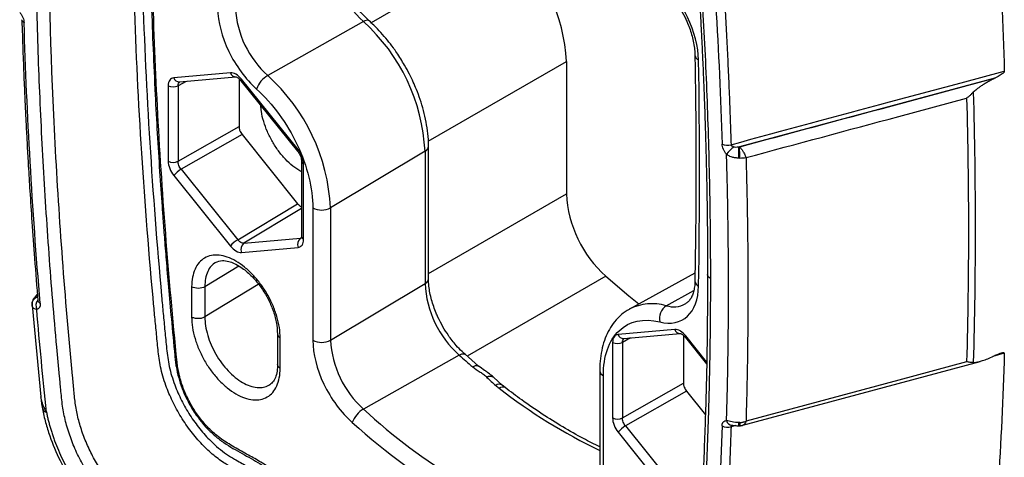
# Model space of a CAD drawing. Header units: millimetres. Extents: x 13 to 546, y 13 to 419.
# Tile 17 of 21: x 456 to 513, y 289 to 314. Entities that reach past the tile are written whole.
import ezdxf

# ---------------------------------------------------------------- set-up
doc = ezdxf.new("R2010")
doc.units = ezdxf.units.MM
doc.header["$LTSCALE"] = 2

msp = doc.modelspace()

# ---------------------------------------------------------------- linework, layer by layer
for p, q in [((484.202, 318.54), (476.252, 313.951)), ((456.243, 314.108), (456.242, 314.125)), ((475.811, 314.017), (470.328, 310.928)), ((479.522, 307.163), (487.434, 311.731)), ((487.434, 311.731), (487.434, 304.156)), ((468.187, 311.086), (464.945, 310.796)), ((465.263, 310.561), (468.505, 310.851)), ((510.052, 310.517), (512.518, 311.181)), ((510.185, 310.301), (512.018, 310.794)), ((511.979, 310.775), (510.195, 310.295)), ((512.018, 310.794), (511.979, 310.775)), ((464.627, 310.343), (464.627, 306.021)), ((465.655, 310.596), (465.187, 310.341)), ((465.187, 310.341), (465.187, 306.018)), ((468.682, 310.749), (468.682, 308.006)), ((468.794, 310.631), (472.036, 306.598)), ((472.065, 306.686), (468.823, 310.719)), ((505.952, 309.415), (510.052, 310.517)), ((506.086, 309.198), (510.185, 310.301)), ((510.195, 310.295), (506.096, 309.192)), ((506.096, 309.192), (497.343, 306.837)), ((506.469, 308.584), (510.358, 309.63)), ((465.187, 306.018), (468.682, 308.006)), ((468.858, 307.55), (465.364, 305.562)), ((468.858, 307.55), (472.04, 303.592)), ((479.535, 299.298), (479.535, 306.873)), ((479.336, 306.589), (473.923, 303.353)), ((479.336, 306.589), (479.336, 299.014)), ((472.266, 306.029), (472.266, 301.706)), ((472.383, 301.543), (472.383, 305.866)), ((464.945, 305.201), (468.187, 301.168)), ((465.364, 305.562), (468.606, 301.529)), ((479.535, 299.596), (487.434, 304.156)), ((468.606, 301.529), (472.04, 303.592)), ((472.266, 303.311), (468.959, 301.325)), ((472.912, 303.348), (472.912, 295.772)), ((473.923, 303.353), (473.923, 295.778)), ((468.959, 301.325), (472.201, 301.615)), ((472.201, 301.615), (472.263, 301.653)), ((468.823, 300.8), (472.065, 301.09)), ((468.667, 300.021), (466.724, 298.839)), ((494.799, 299.611), (491.056, 297.556)), ((469.785, 298.966), (466.724, 297.104)), ((473.923, 295.778), (479.336, 299.014)), ((489.692, 299.441), (481.754, 294.859)), ((457.132, 298.425), (456.943, 298.189)), ((465.968, 298.834), (465.968, 297.098)), ((466.724, 298.839), (466.724, 297.104)), ((493.157, 297.749), (494.735, 298.621)), ((456.829, 297.782), (456.824, 297.843)), ((456.831, 297.944), (456.826, 297.76)), ((457.163, 298.035), (457.164, 298.03)), ((494.275, 297.867), (494.243, 297.849)), ((456.824, 297.782), (457.325, 292.524)), ((470.887, 296.121), (470.887, 294.384)), ((493.643, 296.391), (490.401, 296.101)), ((490.719, 295.866), (493.961, 296.156)), ((471.042, 294.17), (471.042, 295.905)), ((490.082, 295.648), (490.082, 291.325)), ((491.111, 295.901), (490.643, 295.645)), ((490.643, 295.645), (490.643, 291.322)), ((494.137, 296.054), (494.137, 293.31)), ((494.25, 295.936), (495.466, 294.424)), ((495.468, 294.544), (494.279, 296.023)), ((512.518, 295.025), (511.857, 294.847)), ((481.295, 294.922), (475.811, 291.834)), ((482.402, 294.293), (481.628, 294.969)), ((510.358, 294.539), (506.469, 293.492)), ((512.018, 294.917), (511.979, 294.898)), ((489.346, 294.03), (489.346, 286.455)), ((465.297, 293.672), (465.275, 293.737)), ((483.75, 293.203), (483.273, 293.639)), ((489.553, 286.166), (489.553, 293.741)), ((490.643, 291.322), (494.137, 293.31)), ((506.469, 293.492), (497.723, 291.138)), ((483.925, 293.06), (483.75, 293.204)), ((494.314, 292.855), (490.82, 290.867)), ((494.314, 292.855), (495.396, 291.509)), ((490.401, 290.505), (493.643, 286.472)), ((490.82, 290.867), (494.062, 286.834)), ((497.132, 290.884), (496.865, 290.812)), ((497.309, 290.874), (497.363, 290.875))]:
    msp.add_line(p, q)
at = {"flags": 128}
for points in [[(476.142, 314.059), (476.136, 314.064), (476.092, 314.087), (476.036, 314.093), (475.969, 314.083), (475.893, 314.058), (475.811, 314.017)], [(468.794, 310.631), (468.792, 310.635), (468.791, 310.655), (468.801, 310.683), (468.823, 310.719)], [(472.036, 306.598), (472.034, 306.602), (472.032, 306.622), (472.043, 306.65), (472.065, 306.686)], [(489.692, 299.441), (491.017, 298.308), (491.589, 297.848)], [(456.824, 297.843), (456.826, 297.917), (456.831, 297.944)], [(494.25, 295.936), (494.248, 295.94), (494.246, 295.959), (494.257, 295.988), (494.279, 296.023)], [(481.295, 294.922), (481.378, 294.963), (481.454, 294.988), (481.521, 294.997), (481.578, 294.99), (481.622, 294.968), (481.624, 294.966)], [(497.537, 290.903), (504.086, 292.665), (511.136, 294.563)], [(482.066, 294.252), (482.149, 294.292), (482.225, 294.317), (482.294, 294.325), (482.352, 294.317), (482.399, 294.292), (482.402, 294.29)]]:
    msp.add_lwpolyline(points, dxfattribs=at)
for centre, radius, start, end in [((477.63, 311.25), 9.816, 2.8105, 47.9656), ((479.789, 318.399), 5.918, 183.6819, 227.7665), ((474.161, 315.151), 5.704, 183.6819, 227.7665), ((456.461, 314.158), 0.223, 193.0709, 246.6052), ((468.639, 306.063), 10.71, 2.8158, 47.9603), ((495.141, 312.135), 0.344, 186.3201, 246.948), ((465.262, 310.893), 0.332, 196.9294, 270.1925), ((468.505, 311.183), 0.333, 196.9807, 269.2999), ((471.09, 309.632), 1.504, 120.4607, 159.554), ((463.013, 302.816), 10.923, 2.8158, 47.9603), ((464.91, 310.891), 0.616, 242.6565, 296.7662), ((479.186, 306.906), 0.351, 295.4014, 354.9263), ((496.658, 307.682), 0.742, 245.3869, 286.1832), ((497.825, 305.61), 1.46, 123.4121, 146.391), ((434.72, 306.188), 62.591, 0.01416, 0.59353), ((491.396, 306.197), 5.982, 0.0846, 6.1458), ((464.91, 306.568), 0.616, 242.6565, 296.7662), ((472.463, 306.047), 0.198, 185.1327, 246.2366), ((466.134, 304.245), 1.526, 120.3192, 141.2312), ((494.21, 304.503), 6.785, 182.9342, 228.2445), ((473.413, 304.311), 1.086, 242.5588, 298.0185), ((469.376, 300.212), 1.526, 120.3192, 141.2312), ((469.222, 300.977), 0.436, 126.9938, 203.8498), ((472.464, 301.267), 0.436, 126.9938, 203.8498), ((472.463, 301.724), 0.198, 185.0787, 246.2415), ((479.185, 299.331), 0.351, 295.4284, 354.5975), ((485.217, 299.315), 5.888, 182.9342, 228.2445), ((495.157, 299.191), 0.358, 183.342, 245.2032), ((457.212, 297.839), 0.395, 99.5741, 164.6213), ((457.557, 297.745), 0.509, 140.2855, 204.9055), ((457.357, 298.075), 0.198, 191.3954, 250.7905), ((492.351, 295.009), 2.856, 73.6059, 117.3755), ((493.577, 299.137), 1.45, 253.1632, 297.3543), ((493.651, 297.012), 0.887, 123.8226, 192.5193), ((493.961, 296.488), 0.333, 196.9807, 269.2999), ((473.413, 296.736), 1.086, 242.5588, 298.0185), ((479.591, 296.068), 5.675, 182.9342, 228.2445), ((490.366, 296.196), 0.616, 242.6565, 296.7662), ((490.718, 296.197), 0.332, 196.9294, 270.1925), ((465.177, 294.656), 0.152, 195.6547, 252.8414), ((509.026, 326.025), 41.67, 228.2809, 229.6854), ((465.196, 294.317), 0.124, 200.8891, 261.6065), ((489.7, 294.066), 0.356, 185.9967, 245.6547), ((483.074, 293.352), 0.349, 55.2183, 122.4799), ((483.582, 292.925), 0.325, 59.0462, 126.5572), ((483.781, 292.779), 0.316, 63.2986, 128.4757), ((502.789, 317.675), 31.247, 232.076, 244.5179), ((457.691, 291.945), 0.287, 198.8348, 262.7627), ((476.56, 290.563), 1.476, 120.5095, 160.3922), ((496.274, 313.583), 29.862, 226.7445, 253.2609), ((490.366, 291.873), 0.616, 242.6565, 296.7662), ((496.955, 291.256), 0.356, 193.6794, 264.3564), ((491.648, 291.011), 5.663, 358.6142, 0.4959), ((496.899, 291.005), 0.482, 344.3682, 6.6607), ((491.59, 289.55), 1.526, 120.3192, 141.2312), ((496.686, 291.495), 0.705, 241.4475, 284.669)]:
    msp.add_arc(centre, radius, start, end)
for points, knots in [([(476.132, 345.647), (476.286, 345.559), (476.595, 345.383), (477.057, 345.11), (477.519, 344.83), (477.98, 344.542), (478.441, 344.247), (478.901, 343.944), (479.36, 343.634), (479.819, 343.317), (480.277, 342.992), (480.735, 342.66), (481.192, 342.321), (481.957, 341.739), (483.024, 340.891), (484.156, 339.928), (485.054, 339.127), (485.726, 338.508), (486.228, 338.032), (486.561, 337.71), (486.732, 337.543), (486.898, 337.384), (487.064, 337.236), (487.233, 337.107), (487.41, 336.992), (487.592, 336.886), (487.832, 336.752), (488.131, 336.583), (488.544, 336.351), (488.904, 336.148), (489.222, 335.969), (489.408, 335.865), (489.648, 335.73), (489.93, 335.56), (490.288, 335.308), (490.758, 334.934), (491.331, 334.399), (491.973, 333.663), (492.557, 332.852), (493.069, 331.983), (493.493, 331.079), (493.824, 330.161), (494.011, 329.406), (494.093, 328.909), (494.126, 328.623), (494.155, 328.339), (494.193, 327.967), (494.25, 327.4), (494.32, 326.692), (494.461, 325.22), (494.649, 323.131), (494.867, 320.433), (495.059, 317.748), (495.226, 315.076), (495.367, 312.417), (495.482, 309.77), (495.572, 307.136), (495.636, 304.516), (495.676, 301.907), (495.681, 300.18), (495.683, 299.316)], [0, 0, 0, 0, 0.010214, 0.020418, 0.030614, 0.040805, 0.050992, 0.061177, 0.071364, 0.081554, 0.091749, 0.101952, 0.112164, 0.122389, 0.153379, 0.184196, 0.19969, 0.215264, 0.230846, 0.234748, 0.238651, 0.242873, 0.246425, 0.250055, 0.254212, 0.258162, 0.26213, 0.270066, 0.278003, 0.289472, 0.293875, 0.299056, 0.301811, 0.309739, 0.317685, 0.325679, 0.341503, 0.357395, 0.373249, 0.389071, 0.405004, 0.420835, 0.436723, 0.444563, 0.447533, 0.452388, 0.460246, 0.46804, 0.483689, 0.499347, 0.549459, 0.599544, 0.649607, 0.699656, 0.749697, 0.799735, 0.849779, 0.899833, 0.949905, 1, 1, 1, 1]), ([(476.242, 345.404), (476.869, 345.037), (478.093, 344.321), (479.876, 343.124), (481.528, 341.915), (483.018, 340.734), (484.337, 339.609), (485.577, 338.506), (486.566, 337.51), (487.414, 336.781), (488.063, 336.452), (488.699, 336.085), (489.329, 335.732), (489.951, 335.388), (490.559, 334.943), (491.145, 334.42), (491.704, 333.819), (492.222, 333.156), (492.69, 332.444), (493.094, 331.7), (493.432, 330.939), (493.695, 330.179), (493.884, 329.432), (493.984, 328.708), (494.079, 327.688), (494.217, 326.319), (494.376, 324.583), (494.536, 322.743), (494.692, 320.793), (494.844, 318.733), (494.982, 316.631), (495.083, 314.927), (495.149, 313.691), (495.187, 312.928), (495.219, 312.276), (495.244, 311.734), (495.263, 311.302), (495.28, 310.914), (495.298, 310.468), (495.323, 309.848), (495.354, 309.006), (495.39, 307.933), (495.429, 306.629), (495.466, 305.096), (495.497, 303.337), (495.519, 301.456), (495.521, 300.167), (495.522, 299.536)], [0, 0, 0, 0, 0.042026, 0.082014, 0.119805, 0.153794, 0.183622, 0.210863, 0.239924, 0.254636, 0.268884, 0.28299, 0.29716, 0.31094, 0.32449, 0.338038, 0.351604, 0.365285, 0.3788, 0.392324, 0.405695, 0.418971, 0.432187, 0.445145, 0.458643, 0.489299, 0.52156, 0.555993, 0.59259, 0.631342, 0.672247, 0.711558, 0.728144, 0.742642, 0.755052, 0.765375, 0.773611, 0.779759, 0.787576, 0.799209, 0.815318, 0.835904, 0.860967, 0.89051, 0.924535, 0.963047, 1, 1, 1, 1]), ([(494.142, 273.553), (493.951, 273.659), (493.337, 274.004), (492.286, 274.713), (491.094, 274.838), (489.889, 275.107), (488.66, 275.426), (486.843, 276.002), (484.411, 276.978), (481.69, 278.387), (479.293, 279.863), (477.236, 281.297), (474.995, 283.04), (473.232, 284.577), (471.932, 285.806), (471.273, 286.443), (470.553, 287.186), (469.702, 287.651), (468.8, 288.188), (467.972, 288.634), (467.222, 289.176), (466.56, 289.793), (465.925, 290.535), (465.348, 291.371), (464.859, 292.269), (464.454, 293.237), (464.163, 294.243), (464.036, 295.245), (463.947, 296.226), (463.848, 297.225), (463.512, 300.845), (463.037, 307.045), (462.614, 315.733), (462.562, 321.403), (462.535, 324.239)], [0, 0, 0, 0, 0.0100472, 0.0324124, 0.0544354, 0.0766464, 0.0989945, 0.12146, 0.1747422, 0.2282874, 0.2646576, 0.3009475, 0.3370675, 0.3843401, 0.396629, 0.4088796, 0.4210524, 0.4369186, 0.4529667, 0.4687866, 0.4804264, 0.4925708, 0.5050902, 0.5177845, 0.5304647, 0.5429321, 0.557348, 0.5712333, 0.5856386, 0.6000611, 0.6144872, 0.7428443, 0.8713781, 1, 1, 1, 1]), ([(463.03, 324.235), (463.056, 321.409), (463.108, 315.759), (463.528, 307.098), (464.002, 300.914), (464.337, 297.3), (464.436, 296.294), (464.527, 295.296), (464.655, 294.277), (464.961, 293.267), (465.374, 292.324), (465.86, 291.471), (466.428, 290.683), (466.989, 290.061), (467.506, 289.592), (467.962, 289.242), (468.5, 288.917), (469.112, 288.573), (469.802, 288.165), (470.489, 287.798), (471.508, 286.989), (472.774, 285.634), (474.753, 283.903), (476.973, 282.09), (479.455, 280.339), (481.892, 278.844), (484.368, 277.561), (486.87, 276.507), (488.732, 275.908), (489.974, 275.591), (490.609, 275.449), (491.257, 275.316), (491.884, 275.229), (492.541, 275.061), (493.205, 274.657), (493.757, 274.343), (494.088, 274.152), (494.198, 274.088)], [0, 0, 0, 0, 0.129491, 0.258867, 0.388306, 0.40288, 0.417448, 0.432309, 0.446758, 0.461302, 0.47356, 0.485773, 0.498046, 0.51025, 0.518433, 0.526619, 0.534753, 0.546986, 0.55922, 0.571435, 0.583469, 0.613976, 0.644323, 0.692024, 0.7345, 0.776954, 0.821605, 0.86622, 0.911088, 0.922908, 0.934864, 0.946416, 0.959077, 0.970571, 0.982394, 0.994121, 1, 1, 1, 1]), ([(463.531, 323.586), (463.532, 323.004), (463.534, 321.877), (463.55, 320.286), (463.571, 318.909), (463.593, 317.782), (463.616, 316.816), (463.64, 315.913), (463.683, 314.454), (463.757, 312.429), (463.869, 309.965), (463.995, 307.63), (464.127, 305.493), (464.243, 303.821), (464.339, 302.522), (464.421, 301.449), (464.529, 300.116), (464.665, 298.519), (464.832, 296.658), (464.962, 295.325), (465.031, 294.615)], [0, 0, 0, 0, 0.061819, 0.119959, 0.168417, 0.207196, 0.238599, 0.269957, 0.301815, 0.391382, 0.481294, 0.557584, 0.632738, 0.7013, 0.729184, 0.765651, 0.810968, 0.865133, 0.928144, 1, 1, 1, 1]), ([(465.133, 294.511), (464.643, 299.45), (464.259, 304.344), (463.759, 313.998), (463.633, 318.761), (463.634, 323.453)], [0, 0, 0, 0, 0.5, 0.5, 1, 1, 1, 1]), ([(495.919, 323.046), (495.961, 322.552), (496.045, 321.565), (496.161, 320.088), (496.27, 318.615), (496.372, 317.145), (496.465, 315.68), (496.551, 314.218), (496.63, 312.76), (496.7, 311.306), (496.763, 309.856), (496.819, 308.41), (496.849, 307.45), (496.865, 306.97)], [0, 0, 0, 0, 0.090974, 0.181936, 0.272884, 0.363819, 0.454741, 0.54565, 0.636547, 0.72743, 0.8183, 0.909156, 1, 1, 1, 1]), ([(476.067, 275.013), (475.909, 275.107), (475.593, 275.296), (475.12, 275.59), (474.648, 275.892), (474.175, 276.202), (473.704, 276.521), (473.233, 276.848), (472.762, 277.184), (472.292, 277.528), (471.823, 277.881), (471.354, 278.242), (470.885, 278.611), (470.108, 279.238), (469.029, 280.15), (467.886, 281.183), (466.979, 282.043), (466.414, 282.597), (466.02, 282.99), (465.796, 283.221), (465.575, 283.446), (465.351, 283.647), (465.121, 283.809), (464.953, 283.915), (464.686, 284.072), (464.227, 284.345), (463.765, 284.619), (463.398, 284.836), (463.169, 284.969), (462.883, 285.139), (462.542, 285.365), (462.092, 285.706), (461.54, 286.198), (460.913, 286.886), (460.332, 287.65), (459.814, 288.477), (459.368, 289.344), (459.005, 290.235), (458.733, 291.127), (458.584, 291.878), (458.517, 292.483), (458.477, 292.924), (458.437, 293.326), (458.358, 294.129), (458.211, 295.707), (458.007, 298.055), (457.8, 300.727), (457.616, 303.385), (457.457, 306.031), (457.323, 308.664), (457.212, 311.284), (457.127, 313.892), (457.066, 316.487), (457.028, 319.07), (457.023, 320.78), (457.021, 321.635)], [0, 0, 0, 0, 0.010727, 0.021445, 0.032157, 0.042866, 0.053574, 0.064285, 0.075, 0.085722, 0.096455, 0.107201, 0.117961, 0.12874, 0.160865, 0.192949, 0.209105, 0.225268, 0.233384, 0.237454, 0.241507, 0.249422, 0.253078, 0.257205, 0.260836, 0.271222, 0.288364, 0.29226, 0.296156, 0.303942, 0.311656, 0.319384, 0.334799, 0.350189, 0.365634, 0.380989, 0.396417, 0.41178, 0.427161, 0.442552, 0.451417, 0.460273, 0.466913, 0.473553, 0.504534, 0.554104, 0.603653, 0.653186, 0.70271, 0.75223, 0.801753, 0.851286, 0.900833, 0.950403, 1, 1, 1, 1]), ([(476.437, 275.655), (474.544, 276.777), (472.683, 278.093), (469.937, 280.337), (469.03, 281.13), (467.681, 282.39), (467.233, 282.821), (466.676, 283.375), (466.564, 283.487), (466.348, 283.707), (466.234, 283.828), (466.045, 284.011), (465.978, 284.074), (465.84, 284.195), (465.771, 284.251), (465.567, 284.404), (465.436, 284.488), (465.28, 284.582), (465.251, 284.599), (465.194, 284.633), (465.108, 284.684), (464.907, 284.803), (464.736, 284.905), (464.392, 285.109), (464.164, 285.244), (463.702, 285.517), (463.47, 285.65), (463.15, 285.85), (463.047, 285.919), (462.84, 286.068), (462.737, 286.146), (462.431, 286.392), (462.231, 286.572), (461.837, 286.963), (461.644, 287.175), (461.276, 287.619), (461.1, 287.851), (460.765, 288.337), (460.605, 288.592), (460.311, 289.112), (460.176, 289.376), (459.929, 289.913), (459.818, 290.187), (459.624, 290.735), (459.541, 291.007), (459.406, 291.545), (459.353, 291.811), (459.296, 292.208), (459.281, 292.341), (459.253, 292.614), (459.24, 292.754), (459.199, 293.179), (459.171, 293.458), (459.09, 294.299), (459.038, 294.859), (458.581, 299.89), (458.276, 304.31), (457.869, 313.048), (457.767, 317.368), (457.767, 321.627)], [0, 0, 0, 0, 0.125, 0.125, 0.1875, 0.1875, 0.21875, 0.21875, 0.226562, 0.226562, 0.234375, 0.234375, 0.238281, 0.238281, 0.242187, 0.242187, 0.25, 0.25, 0.251953, 0.251953, 0.253906, 0.257812, 0.265625, 0.265625, 0.28125, 0.28125, 0.296875, 0.296875, 0.304687, 0.304687, 0.3125, 0.3125, 0.328125, 0.328125, 0.34375, 0.34375, 0.359375, 0.359375, 0.375, 0.375, 0.390625, 0.390625, 0.40625, 0.40625, 0.421875, 0.421875, 0.4375, 0.4375, 0.445312, 0.445312, 0.453125, 0.453125, 0.46875, 0.46875, 0.5, 0.5, 0.75, 0.75, 1, 1, 1, 1]), ([(495.006, 311.818), (494.993, 312.582), (494.77, 313.442), (493.971, 315.102), (493.415, 315.858), (492.785, 316.429)], [0, 0, 0, 0, 0.5, 0.5, 1, 1, 1, 1]), ([(476.142, 314.066), (476.096, 314.105), (475.934, 314.247), (475.695, 314.506), (475.435, 314.821), (475.176, 315.172), (475.012, 315.441), (474.911, 315.607)], [0, 0, 0, 0, 0.099661, 0.354446, 0.54028, 0.715585, 1, 1, 1, 1]), ([(467.459, 314.768), (467.472, 314.004), (467.695, 313.144), (468.495, 311.484), (469.051, 310.728), (469.681, 310.157)], [0, 0, 0, 0, 0.5, 0.5, 1, 1, 1, 1]), ([(456.118, 314.547), (456.136, 314.525), (456.172, 314.482), (456.22, 314.411), (456.262, 314.337), (456.311, 314.234), (456.358, 314.101), (456.367, 314.002), (456.372, 313.953)], [0, 0, 0, 0, 0.127319, 0.251851, 0.375677, 0.500917, 0.75108, 1, 1, 1, 1]), ([(493.998, 314.699), (494.096, 314.519), (494.233, 314.267), (494.4, 313.884), (494.525, 313.558), (494.642, 313.175), (494.73, 312.788), (494.786, 312.421), (494.793, 312.2), (494.797, 312.097)], [0, 0, 0, 0, 0.205318, 0.288877, 0.426262, 0.566909, 0.715432, 0.867586, 1, 1, 1, 1]), ([(456.243, 314.108), (456.261, 313.532), (456.295, 312.453), (456.354, 310.937), (456.41, 309.636), (456.461, 308.552), (456.507, 307.66), (456.555, 306.755), (456.617, 305.657), (456.705, 304.212), (456.823, 302.441), (456.974, 300.344), (457.098, 298.832), (457.165, 298.022)], [0, 0, 0, 0, 0.108882, 0.204047, 0.285495, 0.353225, 0.407238, 0.452481, 0.522316, 0.611985, 0.721489, 0.850827, 1, 1, 1, 1]), ([(478.165, 311.52), (478.019, 311.76), (477.815, 312.099), (477.48, 312.572), (477.182, 312.962), (476.807, 313.398), (476.458, 313.768), (476.227, 313.976), (476.139, 314.055)], [0, 0, 0, 0, 0.252146, 0.354671, 0.524141, 0.699013, 0.885505, 1, 1, 1, 1]), ([(494.794, 312.098), (494.815, 310.732), (494.862, 307.691), (494.861, 303.381), (494.814, 300.454), (494.793, 299.171)], [0, 0, 0, 0, 0.314214, 0.699464, 1, 1, 1, 1]), ([(479.532, 306.874), (479.533, 306.899), (479.543, 307.133), (479.502, 307.599), (479.41, 308.26), (479.259, 308.916), (479.07, 309.542), (478.868, 310.084), (478.659, 310.569), (478.436, 311.034), (478.258, 311.351), (478.165, 311.52)], [0, 0, 0, 0, 0.017577, 0.163149, 0.306611, 0.446613, 0.579465, 0.700717, 0.789416, 0.888571, 1, 1, 1, 1]), ([(464.945, 310.796), (464.848, 310.788), (464.767, 310.741), (464.656, 310.583), (464.627, 310.472), (464.627, 310.343)], [0, 0, 0, 0, 0.5, 0.5, 1, 1, 1, 1]), ([(468.823, 310.719), (468.727, 310.838), (468.616, 310.937), (468.394, 311.065), (468.283, 311.095), (468.187, 311.086)], [0, 0, 0, 0, 0.5, 0.5, 1, 1, 1, 1]), ([(468.501, 310.851), (468.508, 310.85), (468.522, 310.85), (468.583, 310.825), (468.679, 310.76), (468.754, 310.677), (468.794, 310.632)], [0, 0, 0, 0, 0.1974751, 0.4258851, 0.6914165, 1, 1, 1, 1]), ([(511.979, 310.775), (511.908, 310.739), (511.768, 310.67), (511.564, 310.558), (511.376, 310.447), (511.206, 310.337), (511.06, 310.236), (510.936, 310.141), (510.831, 310.056), (510.769, 309.996), (510.74, 309.968)], [0, 0, 0, 0, 0.1688365, 0.3304639, 0.4851512, 0.6179149, 0.7394433, 0.8381929, 0.9248975, 1, 1, 1, 1]), ([(512.519, 311.18), (512.519, 311.175), (512.519, 311.165), (512.513, 311.146), (512.501, 311.126), (512.485, 311.105), (512.448, 311.066), (512.383, 311.011), (512.28, 310.939), (512.156, 310.863), (512.065, 310.817), (512.018, 310.794)], [0, 0, 0, 0, 0.025552, 0.052428, 0.083671, 0.121279, 0.166413, 0.310985, 0.50075, 0.743625, 1, 1, 1, 1]), ([(469.681, 310.157), (470.612, 309.313), (471.431, 308.192), (472.597, 305.735), (472.912, 304.465), (472.912, 303.348)], [0, 0, 0, 0, 0.5, 0.5, 1, 1, 1, 1]), ([(510.74, 309.968), (510.71, 309.938), (510.64, 309.868), (510.513, 309.753), (510.413, 309.674), (510.358, 309.63)], [0, 0, 0, 0, 0.256943, 0.590274, 1, 1, 1, 1]), ([(472.217, 305.432), (472.067, 305.529), (471.766, 305.723), (471.332, 306.131), (470.932, 306.607), (470.582, 307.142), (470.293, 307.713), (470.083, 308.297), (469.958, 308.807), (469.942, 309.099), (469.935, 309.212)], [0, 0, 0, 0, 0.131073, 0.262146, 0.393218, 0.524291, 0.655364, 0.786437, 0.91751, 1, 1, 1, 1]), ([(510.358, 309.63), (510.428, 307.088), (510.463, 304.558), (510.464, 302.04), (510.464, 299.523), (510.429, 297.015), (510.358, 294.539)], [0.10743821, 0.10743821, 0.10743821, 0.10743821, 0.11648234, 0.11648234, 0.11648234, 0.12552733, 0.12552733, 0.12552733, 0.12552733]), ([(468.682, 308.006), (468.682, 307.988), (468.683, 307.951), (468.693, 307.894), (468.707, 307.834), (468.735, 307.755), (468.781, 307.655), (468.833, 307.585), (468.858, 307.55)], [0, 0, 0, 0, 0.125649, 0.249495, 0.373718, 0.50048, 0.749491, 1, 1, 1, 1]), ([(496.609, 306.418), (496.591, 306.44), (496.555, 306.482), (496.506, 306.553), (496.462, 306.626), (496.412, 306.728), (496.363, 306.86), (496.354, 306.959), (496.349, 307.008)], [0, 0, 0, 0, 0.127319, 0.251851, 0.375677, 0.500917, 0.75108, 1, 1, 1, 1]), ([(497.343, 306.837), (497.356, 306.826), (497.383, 306.803), (497.426, 306.758), (497.472, 306.703), (497.52, 306.636), (497.563, 306.569), (497.611, 306.487), (497.657, 306.396), (497.697, 306.303), (497.715, 306.253), (497.723, 306.231)], [0, 0, 0, 0, 0.084227, 0.176734, 0.277341, 0.385455, 0.500005, 0.581034, 0.749464, 0.890666, 1, 1, 1, 1]), ([(472.036, 306.599), (472.07, 306.552), (472.138, 306.46), (472.21, 306.308), (472.257, 306.16), (472.263, 306.072), (472.266, 306.029)], [0, 0, 0, 0, 0.256913, 0.509086, 0.756742, 1, 1, 1, 1]), ([(472.383, 305.866), (472.383, 305.994), (472.353, 306.139), (472.242, 306.425), (472.161, 306.566), (472.065, 306.686)], [0, 0, 0, 0, 0.5, 0.5, 1, 1, 1, 1]), ([(496.609, 291.172), (496.622, 291.627), (496.648, 292.536), (496.677, 293.906), (496.699, 295.279), (496.714, 296.657), (496.721, 298.039), (496.721, 299.425), (496.714, 300.815), (496.699, 302.21), (496.677, 303.608), (496.648, 305.011), (496.622, 305.949), (496.609, 306.418)], [0, 0, 0, 0, 0.090934, 0.181853, 0.272761, 0.36366, 0.454554, 0.545446, 0.63634, 0.727239, 0.818147, 0.909066, 1, 1, 1, 1]), ([(497.311, 306.203), (497.281, 306.204), (497.222, 306.204), (497.139, 306.21), (497.062, 306.221), (496.993, 306.234), (496.907, 306.256), (496.807, 306.293), (496.699, 306.348), (496.639, 306.395), (496.609, 306.418)], [0, 0, 0, 0, 0.115206, 0.223185, 0.323523, 0.415967, 0.500399, 0.67769, 0.844187, 1, 1, 1, 1]), ([(464.627, 306.021), (464.627, 305.892), (464.656, 305.747), (464.767, 305.461), (464.848, 305.32), (464.945, 305.201)], [0, 0, 0, 0, 0.5, 0.5, 1, 1, 1, 1]), ([(465.364, 305.562), (465.31, 305.628), (465.265, 305.706), (465.203, 305.865), (465.187, 305.946), (465.187, 306.018)], [0, 0, 0, 0, 0.5, 0.5, 1, 1, 1, 1]), ([(497.723, 306.231), (497.735, 305.806), (497.758, 304.955), (497.784, 303.682), (497.806, 302.412), (497.821, 301.146), (497.83, 299.883), (497.834, 298.203), (497.824, 296.112), (497.789, 293.616), (497.745, 291.964), (497.723, 291.138)], [0, 0, 0, 0, 0.083333, 0.166667, 0.25, 0.333334, 0.416667, 0.500001, 0.666667, 0.833334, 1, 1, 1, 1]), ([(472.04, 303.592), (472.068, 303.561), (472.124, 303.498), (472.203, 303.438), (472.25, 303.42), (472.266, 303.414)], [0, 0, 0, 0, 0.393575, 0.789522, 1, 1, 1, 1]), ([(468.959, 301.325), (468.906, 301.32), (468.844, 301.336), (468.72, 301.408), (468.659, 301.462), (468.606, 301.529)], [0, 0, 0, 0, 0.5, 0.5, 1, 1, 1, 1]), ([(472.065, 301.09), (472.161, 301.099), (472.242, 301.146), (472.353, 301.304), (472.383, 301.415), (472.383, 301.543)], [0, 0, 0, 0, 0.5, 0.5, 1, 1, 1, 1]), ([(472.266, 301.706), (472.262, 301.673), (472.258, 301.632), (472.265, 301.636), (472.266, 301.637)], [0, 0, 0, 0, 0.803092, 1, 1, 1, 1]), ([(471.042, 295.905), (471.041, 296.098), (471.024, 296.299), (470.959, 296.71), (470.91, 296.924), (470.783, 297.353), (470.706, 297.566), (470.523, 297.991), (470.416, 298.204), (470.182, 298.609), (470.054, 298.804), (469.777, 299.177), (469.629, 299.353), (469.323, 299.676), (469.164, 299.825), (468.837, 300.09), (468.672, 300.205), (468.342, 300.396), (468.174, 300.473), (467.848, 300.585), (467.69, 300.62), (467.383, 300.651), (467.235, 300.645), (466.959, 300.594), (466.83, 300.548), (466.594, 300.411), (466.489, 300.323), (466.306, 300.11), (466.227, 299.984), (466.1, 299.703), (466.051, 299.548), (465.986, 299.211), (465.969, 299.027), (465.968, 298.834)], [0, 0, 0, 0, 0.0625, 0.0625, 0.125, 0.125, 0.1875, 0.1875, 0.25, 0.25, 0.3125, 0.3125, 0.375, 0.375, 0.4375, 0.4375, 0.5, 0.5, 0.5625, 0.5625, 0.625, 0.625, 0.6875, 0.6875, 0.75, 0.75, 0.8125, 0.8125, 0.875, 0.875, 0.9375, 0.9375, 1, 1, 1, 1]), ([(468.187, 301.168), (468.283, 301.048), (468.394, 300.95), (468.616, 300.821), (468.727, 300.792), (468.823, 300.8)], [0, 0, 0, 0, 0.5, 0.5, 1, 1, 1, 1]), ([(467.338, 300.227), (467.251, 300.163), (467.069, 300.031), (466.88, 299.711), (466.749, 299.316), (466.732, 298.998), (466.724, 298.839)], [0, 0, 0, 0, 0.23647, 0.490903, 0.745508, 1, 1, 1, 1]), ([(467.33, 300.226), (467.454, 300.276), (467.671, 300.364), (468.046, 300.307), (468.411, 300.178), (468.849, 299.934), (469.421, 299.46), (469.957, 298.814), (470.367, 298.12), (470.641, 297.488), (470.844, 296.792), (470.872, 296.349), (470.887, 296.12)], [0, 0, 0, 0, 0.127982, 0.224038, 0.288182, 0.365055, 0.474977, 0.617572, 0.700699, 0.792389, 0.892499, 1, 1, 1, 1]), ([(495.52, 299.537), (495.515, 298.198), (495.505, 295.528), (495.411, 291.684), (495.273, 288.097), (495.101, 284.864), (494.911, 281.976), (494.712, 279.426), (494.515, 277.204), (494.327, 275.298), (494.172, 273.801), (494.04, 272.671), (493.974, 271.945), (493.858, 271.44), (493.713, 271.025), (493.443, 270.535), (493.139, 270.296), (492.966, 270.159)], [0, 0, 0, 0, 0.127621, 0.254452, 0.370723, 0.476466, 0.5717, 0.656436, 0.730668, 0.79465, 0.848977, 0.883402, 0.911648, 0.92352, 0.940871, 0.966328, 1, 1, 1, 1]), ([(495.683, 299.316), (495.64, 299.345), (495.574, 299.391), (495.534, 299.467), (495.52, 299.511), (495.523, 299.534), (495.524, 299.536)], [0, 0, 0, 0, 0.4660567, 0.71663, 0.9724242, 1, 1, 1, 1]), ([(495.683, 299.316), (495.682, 298.842), (495.681, 297.894), (495.669, 296.478), (495.65, 295.067), (495.622, 293.66), (495.588, 292.259), (495.545, 290.862), (495.495, 289.47), (495.436, 288.083), (495.371, 286.701), (495.297, 285.324), (495.216, 283.951), (495.126, 282.584), (495.03, 281.221), (494.925, 279.864), (494.812, 278.511), (494.692, 277.163), (494.564, 275.82), (494.414, 274.337), (494.276, 273.063), (494.177, 272.177), (494.128, 271.765), (494.034, 271.115), (493.695, 270.174), (492.99, 269.497), (492.283, 269.204), (491.688, 269.119), (491.043, 269.166), (490.485, 269.318), (490.043, 269.493), (489.78, 269.62), (489.563, 269.738), (489.346, 269.858), (489.059, 270.021), (488.627, 270.264), (488.165, 270.524), (487.767, 270.746), (487.509, 270.892), (487.343, 270.979), (487.18, 271.049), (487.033, 271.1), (486.867, 271.138), (486.693, 271.165), (486.454, 271.198), (486.043, 271.266), (485.461, 271.374), (484.531, 271.575), (483.356, 271.88), (482.135, 272.266), (481.109, 272.635), (480.283, 272.958), (479.456, 273.307), (478.627, 273.683), (477.797, 274.086), (476.965, 274.514), (476.41, 274.821), (476.132, 274.975)], [0, 0, 0, 0, 0.027557, 0.055105, 0.082645, 0.110178, 0.137706, 0.165229, 0.192748, 0.220265, 0.247781, 0.275296, 0.302812, 0.33033, 0.357851, 0.385375, 0.412905, 0.440441, 0.467983, 0.495534, 0.53199, 0.547041, 0.550668, 0.557671, 0.588333, 0.618947, 0.634303, 0.649777, 0.665144, 0.680573, 0.687781, 0.694713, 0.697965, 0.70217, 0.709061, 0.716959, 0.730832, 0.739614, 0.743306, 0.747945, 0.750615, 0.754152, 0.75781, 0.762034, 0.76641, 0.774681, 0.790836, 0.807005, 0.83909, 0.871244, 0.889708, 0.908126, 0.926512, 0.944879, 0.96324, 0.981609, 1, 1, 1, 1]), ([(480.365, 296.54), (480.265, 296.723), (480.125, 296.98), (479.954, 297.37), (479.826, 297.702), (479.705, 298.093), (479.611, 298.49), (479.554, 298.881), (479.53, 299.153), (479.536, 299.282), (479.537, 299.296)], [0, 0, 0, 0, 0.1970578, 0.2772492, 0.4091446, 0.5442439, 0.686994, 0.8333329, 0.9816596, 1, 1, 1, 1]), ([(494.796, 299.17), (494.793, 299.078), (494.787, 298.871), (494.736, 298.595), (494.654, 298.338), (494.545, 298.13), (494.416, 297.966), (494.315, 297.897), (494.262, 297.861)], [0, 0, 0, 0, 0.129588, 0.291335, 0.455178, 0.623987, 0.804563, 1, 1, 1, 1]), ([(466.724, 298.839), (466.627, 298.781), (466.489, 298.745), (466.208, 298.743), (466.067, 298.776), (465.968, 298.834)], [0, 0, 0, 0, 0.5, 0.5, 1, 1, 1, 1]), ([(492.785, 296.819), (493.415, 296.663), (493.971, 296.777), (494.77, 297.514), (494.993, 298.117), (495.006, 298.866)], [0, 0, 0, 0, 0.5, 0.5, 1, 1, 1, 1]), ([(456.943, 298.189), (456.928, 298.169), (456.901, 298.131), (456.857, 298.045), (456.841, 297.981), (456.831, 297.944)], [0, 0, 0, 0, 0.3322417, 0.6137944, 1, 1, 1, 1]), ([(456.947, 298.186), (456.951, 298.193), (456.97, 298.233), (457.045, 298.254), (457.115, 298.264), (457.145, 298.258), (457.146, 298.258)], [0, 0, 0, 0, 0.114327, 0.678751, 0.987092, 1, 1, 1, 1]), ([(457.292, 297.888), (457.293, 297.869), (457.295, 297.831), (457.292, 297.778), (457.284, 297.728), (457.27, 297.683), (457.242, 297.624), (457.189, 297.56), (457.127, 297.541), (457.095, 297.531)], [0, 0, 0, 0, 0.100299, 0.19915, 0.297844, 0.397677, 0.499902, 0.747, 1, 1, 1, 1]), ([(457.095, 297.531), (457.053, 297.54), (456.968, 297.56), (456.878, 297.634), (456.83, 297.712), (456.829, 297.766), (456.829, 297.782)], [0, 0, 0, 0, 0.281216, 0.571732, 0.866634, 1, 1, 1, 1]), ([(491.035, 297.543), (491.033, 297.542), (490.87, 297.469), (490.579, 297.238), (490.195, 296.858), (489.887, 296.399), (489.65, 295.896), (489.478, 295.34), (489.378, 294.738), (489.338, 294.297), (489.348, 294.052), (489.349, 294.029)], [0, 0, 0, 0, 0.001245, 0.141485, 0.289755, 0.426098, 0.564657, 0.704677, 0.845122, 0.985119, 1, 1, 1, 1]), ([(466.724, 297.104), (466.681, 297.078), (466.625, 297.054), (466.496, 297.02), (466.422, 297.01), (466.274, 297.009), (466.2, 297.018), (466.069, 297.05), (466.013, 297.073), (465.968, 297.098)], [0, 0, 0, 0, 0.25, 0.25, 0.5, 0.5, 0.75, 0.75, 1, 1, 1, 1]), ([(465.968, 297.098), (465.968, 296.905), (465.985, 296.705), (466.05, 296.293), (466.099, 296.079), (466.226, 295.651), (466.304, 295.437), (466.487, 295.012), (466.593, 294.799), (466.827, 294.394), (466.955, 294.2), (467.233, 293.827), (467.381, 293.65), (467.686, 293.327), (467.846, 293.178), (468.173, 292.913), (468.337, 292.798), (468.668, 292.607), (468.836, 292.53), (469.161, 292.418), (469.319, 292.383), (469.626, 292.353), (469.775, 292.358), (470.051, 292.41), (470.179, 292.456), (470.416, 292.592), (470.521, 292.68), (470.704, 292.893), (470.783, 293.019), (470.91, 293.301), (470.958, 293.455), (471.024, 293.793), (471.041, 293.976), (471.042, 294.17)], [0, 0, 0, 0, 0.0625, 0.0625, 0.125, 0.125, 0.1875, 0.1875, 0.25, 0.25, 0.3125, 0.3125, 0.375, 0.375, 0.4375, 0.4375, 0.5, 0.5, 0.5625, 0.5625, 0.625, 0.625, 0.6875, 0.6875, 0.75, 0.75, 0.8125, 0.8125, 0.875, 0.875, 0.9375, 0.9375, 1, 1, 1, 1]), ([(466.724, 297.104), (466.732, 296.936), (466.749, 296.599), (466.879, 296.052), (467.077, 295.502), (467.346, 294.964), (467.678, 294.462), (468.055, 294.013), (468.463, 293.632), (468.888, 293.336), (469.313, 293.142), (469.72, 293.053), (470.092, 293.059), (470.297, 293.15), (470.395, 293.194)], [0, 0, 0, 0, 0.08385, 0.167738, 0.251568, 0.335275, 0.419043, 0.502967, 0.586876, 0.67061, 0.754345, 0.838254, 0.922178, 1, 1, 1, 1]), ([(489.553, 293.741), (489.553, 294.859), (489.869, 295.764), (491.035, 296.875), (491.854, 297.05), (492.785, 296.819)], [0, 0, 0, 0, 0.5, 0.5, 1, 1, 1, 1]), ([(470.888, 296.122), (470.894, 296.082), (470.907, 296), (470.996, 295.937), (471.042, 295.905)], [0, 0, 0, 0, 0.4958084, 1, 1, 1, 1]), ([(481.628, 294.97), (481.571, 295.019), (481.398, 295.169), (481.149, 295.439), (480.889, 295.753), (480.63, 296.105), (480.466, 296.374), (480.365, 296.54)], [0, 0, 0, 0, 0.120467, 0.369364, 0.550903, 0.722157, 1, 1, 1, 1]), ([(493.957, 296.155), (493.963, 296.155), (493.978, 296.155), (494.039, 296.13), (494.134, 296.065), (494.209, 295.981), (494.25, 295.936)], [0, 0, 0, 0, 0.197475, 0.425885, 0.691417, 1, 1, 1, 1]), ([(472.912, 295.772), (472.912, 294.997), (473.133, 294.115), (473.949, 292.411), (474.522, 291.636), (475.17, 291.058)], [0, 0, 0, 0, 0.5, 0.5, 1, 1, 1, 1]), ([(490.401, 296.101), (490.304, 296.092), (490.223, 296.045), (490.112, 295.887), (490.082, 295.776), (490.082, 295.648)], [0, 0, 0, 0, 0.5, 0.5, 1, 1, 1, 1]), ([(512.018, 294.917), (512.05, 294.932), (512.112, 294.962), (512.203, 294.998), (512.285, 295.027), (512.357, 295.048), (512.416, 295.061), (512.462, 295.066), (512.494, 295.062), (512.516, 295.05), (512.518, 295.032), (512.519, 295.024)], [0, 0, 0, 0, 0.1757014, 0.3421462, 0.4997953, 0.6342647, 0.7456648, 0.8348848, 0.9036794, 0.9559042, 1, 1, 1, 1]), ([(465.031, 294.615), (465.037, 294.564), (465.049, 294.451), (465.069, 294.336), (465.08, 294.273)], [0, 0, 0, 0, 0.453124, 1, 1, 1, 1]), ([(470.887, 294.441), (470.883, 294.286), (470.874, 293.982), (470.774, 293.629), (470.622, 293.349), (470.466, 293.24), (470.389, 293.186)], [0, 0, 0, 0, 0.2585997, 0.5085235, 0.7559749, 1, 1, 1, 1]), ([(510.74, 294.492), (510.71, 294.493), (510.651, 294.495), (510.557, 294.505), (510.46, 294.519), (510.392, 294.532), (510.358, 294.539)], [0, 0, 0, 0, 0.250507, 0.500843, 0.750508, 1, 1, 1, 1]), ([(510.74, 294.492), (510.766, 294.493), (510.82, 294.496), (510.908, 294.508), (511.003, 294.528), (511.108, 294.554), (511.221, 294.588), (511.402, 294.649), (511.655, 294.747), (511.869, 294.847), (511.979, 294.898)], [0, 0, 0, 0, 0.0674885, 0.1405586, 0.2194629, 0.3044017, 0.3955357, 0.4929949, 0.7396333, 1, 1, 1, 1]), ([(465.08, 294.273), (465.123, 294.055), (465.206, 293.639), (465.46, 292.872), (465.834, 292.082), (466.309, 291.362), (466.752, 290.825), (467.199, 290.378), (467.86, 289.841), (468.728, 289.364), (469.747, 288.786), (470.763, 288.169), (471.886, 287.025), (473.2, 285.779), (475.123, 284.093), (477.476, 282.243), (480.206, 280.403), (482.884, 278.889), (485.488, 277.681), (487.528, 276.951), (489.011, 276.534), (489.966, 276.3), (490.893, 276.134), (491.802, 275.992), (492.784, 275.493), (493.594, 275.006), (494.096, 274.713), (494.255, 274.621)], [0, 0, 0, 0, 0.016745, 0.031987, 0.057529, 0.07661, 0.09123, 0.106543, 0.122671, 0.15651, 0.190099, 0.222466, 0.254835, 0.306333, 0.357282, 0.448033, 0.5388, 0.623497, 0.708189, 0.792926, 0.824873, 0.856978, 0.889349, 0.92064, 0.951731, 0.984792, 1, 1, 1, 1]), ([(494.267, 274.738), (494.037, 274.87), (493.503, 275.177), (492.685, 275.666), (491.796, 276.125), (490.684, 276.351), (489.309, 276.587), (487.505, 277.105), (485.573, 277.796), (483.503, 278.72), (481.384, 279.839), (479.231, 281.157), (477.055, 282.684), (474.907, 284.38), (473.275, 285.82), (472.107, 286.924), (471.42, 287.607), (470.723, 288.276), (470.023, 288.745), (469.288, 289.161), (468.648, 289.525), (468.129, 289.819), (467.759, 290.051), (467.341, 290.36), (466.868, 290.8), (466.371, 291.385), (465.936, 292.047), (465.586, 292.756), (465.319, 293.486), (465.225, 293.958), (465.178, 294.195)], [0, 0, 0, 0, 0.022448, 0.052294, 0.080112, 0.108883, 0.165959, 0.22289, 0.290488, 0.358234, 0.426478, 0.497666, 0.568728, 0.640328, 0.711021, 0.733712, 0.760163, 0.782575, 0.80516, 0.828358, 0.854585, 0.867745, 0.879102, 0.890737, 0.908976, 0.927144, 0.945174, 0.963547, 0.981694, 1, 1, 1, 1]), ([(471.042, 294.17), (470.996, 294.202), (470.908, 294.265), (470.895, 294.345), (470.888, 294.385)], [0, 0, 0, 0, 0.508231, 1, 1, 1, 1]), ([(482.066, 294.252), (482.194, 294.143), (482.342, 294.047), (482.562, 293.905), (482.634, 293.857), (482.769, 293.756), (482.83, 293.703), (482.886, 293.647)], [0, 0, 0, 0, 0.5, 0.5, 0.75, 0.75, 1, 1, 1, 1]), ([(483.274, 293.638), (483.166, 293.735), (482.998, 293.885), (482.692, 294.078), (482.516, 294.206), (482.402, 294.29)], [0, 0, 0, 0, 0.3909951, 0.60262, 1, 1, 1, 1]), ([(494.137, 293.31), (494.138, 293.292), (494.139, 293.256), (494.148, 293.198), (494.163, 293.139), (494.191, 293.06), (494.237, 292.959), (494.288, 292.89), (494.314, 292.855)], [0, 0, 0, 0, 0.125649, 0.249495, 0.373718, 0.50048, 0.749491, 1, 1, 1, 1]), ([(489.346, 289.669), (489.034, 289.824), (488.33, 290.172), (487.23, 290.8), (486.05, 291.538), (484.947, 292.29), (484.242, 292.825), (483.926, 293.065)], [0, 0, 0, 0, 0.173171, 0.390236, 0.60724, 0.824175, 1, 1, 1, 1]), ([(457.319, 292.528), (457.325, 292.474), (457.335, 292.389), (457.352, 292.291), (457.361, 292.236), (457.376, 292.105), (457.398, 291.973), (457.419, 291.853)], [0, 0, 0, 0, 0.216666, 0.340003, 0.392529, 0.443735, 1, 1, 1, 1]), ([(457.332, 292.525), (457.334, 292.469), (457.338, 292.384), (457.369, 292.282), (457.387, 292.23), (457.419, 292.146), (457.482, 291.942), (457.586, 291.772), (457.654, 291.66)], [0, 0, 0, 0, 0.186827, 0.286953, 0.355704, 0.376023, 0.58954, 1, 1, 1, 1]), ([(457.419, 291.853), (457.476, 291.587), (457.588, 291.07), (457.904, 290.074), (458.382, 288.924), (459.055, 287.705), (459.798, 286.608), (460.565, 285.673), (461.295, 284.928), (461.848, 284.436), (462.227, 284.131), (462.532, 283.899), (462.896, 283.639), (463.321, 283.368), (463.789, 283.088), (464.254, 282.809), (464.771, 282.485), (465.343, 282.06), (465.732, 281.694), (465.938, 281.499)], [0, 0, 0, 0, 0.058422, 0.113877, 0.216798, 0.309168, 0.390521, 0.482204, 0.556326, 0.61188, 0.644416, 0.665979, 0.698729, 0.749173, 0.788558, 0.834212, 0.884046, 0.938599, 1, 1, 1, 1]), ([(457.654, 291.66), (457.669, 291.585), (457.699, 291.434), (457.752, 291.204), (457.812, 290.973), (457.879, 290.738), (457.952, 290.501), (458.032, 290.261), (458.155, 289.916), (458.333, 289.47), (458.581, 288.925), (458.902, 288.303), (459.309, 287.612), (459.978, 286.635), (460.915, 285.526), (461.926, 284.618), (462.755, 284.011), (463.382, 283.625), (464.01, 283.248), (464.536, 282.922), (464.951, 282.623), (465.259, 282.381), (465.563, 282.12), (465.762, 281.93), (465.863, 281.834)], [0, 0, 0, 0, 0.017588, 0.035255, 0.053027, 0.07093, 0.088989, 0.107229, 0.125673, 0.167516, 0.20933, 0.251402, 0.313621, 0.376487, 0.500336, 0.624901, 0.687087, 0.749752, 0.812526, 0.875211, 0.906904, 0.937502, 0.968521, 1, 1, 1, 1]), ([(490.082, 291.325), (490.082, 291.197), (490.112, 291.052), (490.223, 290.766), (490.304, 290.625), (490.401, 290.505)], [0, 0, 0, 0, 0.5, 0.5, 1, 1, 1, 1]), ([(490.82, 290.867), (490.766, 290.933), (490.721, 291.011), (490.659, 291.17), (490.643, 291.251), (490.643, 291.322)], [0, 0, 0, 0, 0.5, 0.5, 1, 1, 1, 1]), ([(496.349, 290.875), (496.35, 290.893), (496.352, 290.929), (496.363, 290.978), (496.378, 291.022), (496.399, 291.061), (496.437, 291.112), (496.502, 291.162), (496.573, 291.168), (496.609, 291.172)], [0, 0, 0, 0, 0.100012, 0.198743, 0.29749, 0.397552, 0.500175, 0.747149, 1, 1, 1, 1]), ([(497.311, 291.06), (497.177, 291.061), (497.043, 291.076), (496.802, 291.12), (496.694, 291.149), (496.609, 291.172)], [0, 0, 0, 0, 0.5, 0.5, 1, 1, 1, 1]), ([(497.377, 291.061), (497.405, 291.063), (497.465, 291.067), (497.543, 291.082), (497.631, 291.105), (497.686, 291.125), (497.723, 291.138)], [0, 0, 0, 0, 0.233697, 0.500074, 0.660738, 1, 1, 1, 1]), ([(497.723, 291.138), (497.705, 291.092), (497.669, 290.999), (497.602, 290.921), (497.551, 290.914), (497.535, 290.912)], [0, 0, 0, 0, 0.395732, 0.803548, 1, 1, 1, 1]), ([(496.865, 290.812), (496.849, 290.349), (496.819, 289.423), (496.763, 288.04), (496.7, 286.661), (496.63, 285.287), (496.551, 283.917), (496.465, 282.552), (496.372, 281.192), (496.27, 279.836), (496.161, 278.485), (496.045, 277.139), (495.961, 276.246), (495.919, 275.8)], [0, 0, 0, 0, 0.0908437, 0.1817005, 0.2725704, 0.3634534, 0.4543495, 0.5452587, 0.6361809, 0.7271162, 0.8180645, 0.9090257, 1, 1, 1, 1]), ([(496.865, 290.812), (496.866, 290.819), (496.868, 290.832), (496.881, 290.856), (496.911, 290.883), (496.944, 290.9), (496.965, 290.904), (496.968, 290.905)], [0, 0, 0, 0, 0.1378897, 0.2811227, 0.5917151, 0.9447969, 1, 1, 1, 1]), ([(496.92, 290.902), (496.929, 290.902), (496.947, 290.901), (497, 290.896), (497.117, 290.882), (497.231, 290.877), (497.309, 290.874)], [0, 0, 0, 0, 0.099404, 0.211396, 0.462866, 1, 1, 1, 1]), ([(497.363, 290.875), (497.379, 290.876), (497.409, 290.878), (497.456, 290.886), (497.5, 290.894), (497.525, 290.9), (497.538, 290.903)], [0, 0, 0, 0, 0.286477, 0.531688, 0.761747, 1, 1, 1, 1])]:
    msp.add_open_spline(points, degree=3, knots=knots)
for points in [[(511.6, 327.247), (512.055, 321.826), (512.361, 316.464), (512.519, 311.18)], [(495.405, 323.059), (495.874, 317.636), (496.189, 312.282), (496.349, 307.008)], [(457.292, 297.888), (456.835, 303.318), (456.528, 308.677), (456.372, 313.953)], [(495.006, 298.866), (495.082, 303.164), (495.082, 307.433), (495.006, 311.818)], [(465.187, 310.341), (465.187, 310.447), (465.224, 310.531), (465.29, 310.569)], [(510.74, 309.968), (510.888, 304.727), (510.888, 299.563), (510.74, 294.492)], [(496.865, 306.97), (499.894, 307.785), (502.923, 308.6), (505.952, 309.415)], [(497.307, 306.836), (500.233, 307.624), (503.159, 308.411), (506.086, 309.198)], [(497.723, 306.231), (500.638, 307.016), (503.553, 307.8), (506.469, 308.584)], [(497.021, 306.829), (496.933, 306.862), (496.868, 306.918), (496.865, 306.97)], [(497.307, 306.836), (497.182, 306.813), (497.076, 306.808), (497.021, 306.829)], [(497.343, 306.837), (497.331, 306.837), (497.319, 306.836), (497.307, 306.836)], [(497.377, 306.206), (497.355, 306.204), (497.333, 306.204), (497.311, 306.203)], [(497.377, 306.206), (497.5, 306.212), (497.616, 306.216), (497.723, 306.231)], [(472.274, 301.637), (472.252, 301.625), (472.228, 301.617), (472.201, 301.615)], [(457.654, 291.66), (457.449, 293.626), (457.262, 295.583), (457.095, 297.531)], [(493.961, 296.305), (493.85, 296.37), (493.739, 296.399), (493.643, 296.391)], [(493.975, 296.297), (493.97, 296.3), (493.966, 296.303), (493.961, 296.305)], [(494.279, 296.023), (494.187, 296.138), (494.081, 296.233), (493.975, 296.297)], [(490.643, 295.645), (490.642, 295.752), (490.68, 295.836), (490.746, 295.874)], [(512.519, 295.024), (512.361, 289.917), (512.055, 284.906), (511.6, 280.006)], [(465.178, 294.195), (465.158, 294.301), (465.143, 294.408), (465.133, 294.511)], [(482.886, 293.647), (483.045, 293.487), (483.213, 293.334), (483.389, 293.186)], [(483.389, 293.186), (483.453, 293.132), (483.517, 293.078), (483.584, 293.027)], [(475.17, 291.058), (479.14, 287.519), (483.326, 285.103), (487.295, 284.058)], [(497.377, 291.061), (497.355, 291.06), (497.333, 291.06), (497.311, 291.06)], [(496.349, 290.875), (496.189, 285.782), (495.874, 280.781), (495.405, 275.886)]]:
    msp.add_open_spline(points, degree=3)

doc.saveas('drawing.dxf')
